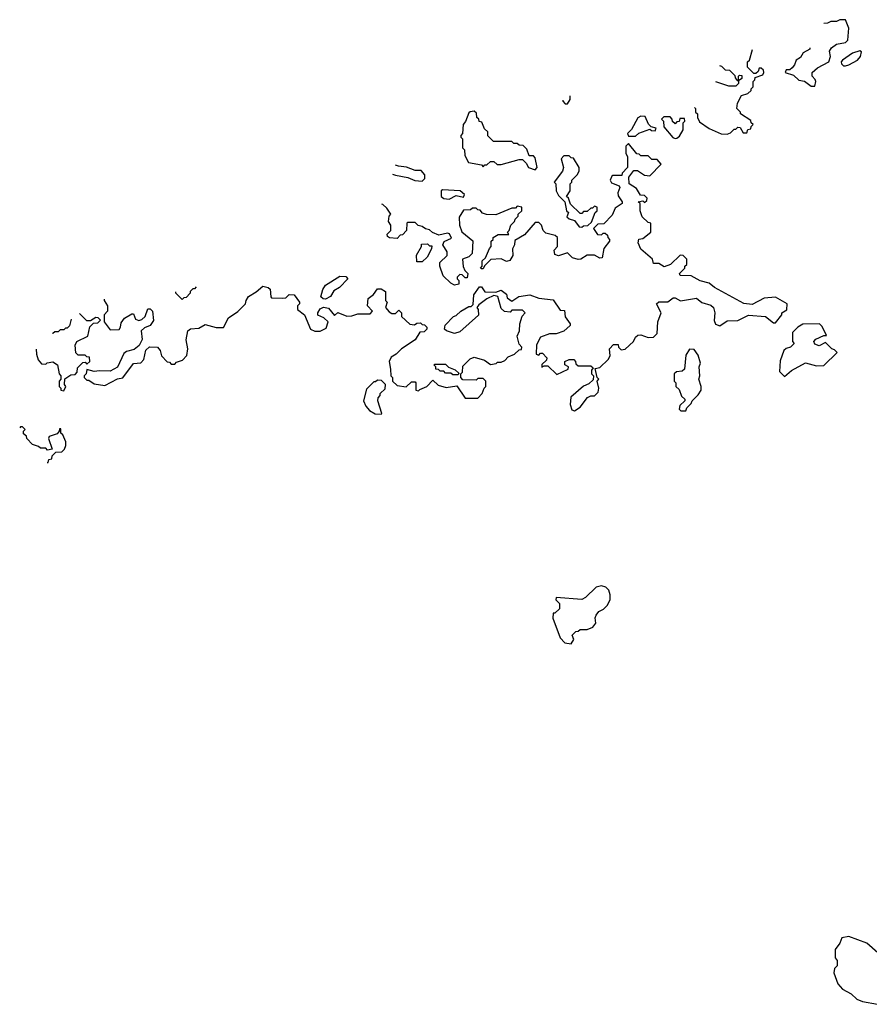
# Model space of a CAD drawing. Extents: x 2106670 to 2323771, y 35271 to 224896.
# Tile 4 of 256: x 2106670 to 2111409, y 75130 to 80620. Entities that reach past the tile are written whole.
import ezdxf

# ---------------------------------------------------------------- set-up
doc = ezdxf.new("R2010")
doc.units = 0

msp = doc.modelspace()

# ---------------------------------------------------------------- linework, layer by layer
at = {"layer": '0CON20XD'}
for points in [[(2111076.3, 80462.4), (2111077.5, 80455), (2111040, 80435), (2111025, 80410), (2111000, 80395), (2110991.7, 80368.3), (2110978.3, 80351.7), (2110965, 80340), (2110945, 80340), (2110940, 80325), (2110985, 80310), (2111015, 80282.5), (2111047, 80277), (2111085, 80250), (2111105, 80250), (2111110, 80275), (2111107, 80287), (2111090, 80305), (2111090, 80325), (2111119.3, 80350.7), (2111182.5, 80385), (2111192.5, 80415), (2111187.5, 80445), (2111197, 80463), (2111225, 80483.3), (2111275, 80493.3), (2111288.8, 80505), (2111293.6, 80573.6), (2111275, 80620), (2111245, 80620), (2111225, 80610), (2111195, 80610), (2111175, 80600), (2111154.6, 80598.7)], [(2110433.8, 80131.2), (2110440, 80125), (2110440, 80105), (2110450, 80095), (2110450, 80075), (2110460.7, 80050.7), (2110515, 80012.5), (2110583, 79983), (2110615, 79982.5), (2110635, 79990), (2110655, 80010), (2110665, 80010), (2110675, 80020), (2110688.3, 80018.3), (2110705, 79990), (2110725, 79990), (2110731.7, 80008.3), (2110748.3, 80011.7), (2110750, 80025), (2110760, 80035), (2110750, 80045), (2110748.3, 80058.3), (2110690, 80095), (2110690, 80105), (2110670, 80125), (2110673.3, 80155), (2110695, 80197.5), (2110731.7, 80208.3), (2110750, 80225), (2110750, 80235), (2110760, 80245), (2110760, 80275), (2110770, 80285), (2110771.7, 80298.3), (2110815, 80312.5), (2110820, 80325), (2110818.3, 80338.3), (2110805, 80350), (2110795, 80350), (2110788.3, 80331.7), (2110775, 80320), (2110765, 80320), (2110730, 80355), (2110730, 80385), (2110740, 80395), (2110756.6, 80453.2)], [(2111265, 80362.5), (2111275, 80363.3), (2111295, 80367.5), (2111342.5, 80395), (2111360, 80415), (2111365, 80440), (2111355, 80446.7), (2111315, 80433.3), (2111260, 80395), (2111252.5, 80385), (2111253, 80373), (2111265, 80362.5)], [(2110573.9, 80364.5), (2110585, 80360), (2110605, 80340), (2110628.3, 80338.3), (2110658.3, 80308.3), (2110660, 80295), (2110671.7, 80281.7), (2110680, 80280), (2110680, 80305), (2110685, 80310), (2110698.3, 80308.3), (2110698.3, 80291.7), (2110680, 80280), (2110680, 80265), (2110665, 80250), (2110625, 80250), (2110552.4, 80274.2)], [(2109700, 80171.2), (2109700, 80165), (2109711.7, 80151.7), (2109725, 80150), (2109740, 80175), (2109740, 80195.8)], [(2109545, 79782.5), (2109556.7, 79795), (2109545, 79850), (2109535, 79860), (2109511.7, 79861.7), (2109498.3, 79898.3), (2109478.3, 79918.3), (2109455, 79920), (2109445, 79930), (2109425, 79930), (2109415, 79940), (2109311.7, 79941.7), (2109281.7, 79971.7), (2109280, 79995), (2109261.7, 80011.7), (2109248.3, 80048.3), (2109231.7, 80051.7), (2109230, 80065), (2109220, 80075), (2109218.3, 80098.3), (2109205, 80110), (2109183, 80107), (2109175, 80100), (2109157, 80053), (2109142.5, 80035), (2109140, 79985), (2109130, 79975), (2109130, 79965), (2109140, 79955), (2109140, 79905), (2109150, 79895), (2109153, 79863), (2109173.6, 79823.6), (2109245, 79810), (2109255, 79800), (2109265, 79810), (2109275, 79810), (2109295, 79830), (2109315, 79830), (2109333, 79813), (2109355, 79812.5), (2109455, 79840), (2109475, 79840), (2109495, 79820), (2109507.5, 79795), (2109545, 79782.5)], [(2110105, 79970), (2110123, 79987), (2110185, 80010), (2110193, 80003), (2110215, 80000), (2110220, 80015), (2110191.7, 80021.7), (2110177, 80037), (2110159.3, 80079.3), (2110135, 80082.5), (2110117, 80073), (2110082.5, 80007.5), (2110060, 79985), (2110065, 79970), (2110105, 79970)], [(2110325, 79957.5), (2110335, 79960), (2110349.3, 79970.7), (2110370, 80005), (2110370, 80045), (2110380, 80055), (2110378.3, 80068.3), (2110351.7, 80068.3), (2110348.3, 80051.7), (2110335, 80050), (2110325, 80040), (2110311.7, 80051.7), (2110310, 80065), (2110298.3, 80078.3), (2110261.7, 80078.3), (2110250, 80065), (2110260, 80055), (2110261.7, 80021.7), (2110313.6, 79963.6), (2110325, 79957.5)], [(2109765, 78440), (2109795, 78460), (2109837, 78513), (2109855, 78522.5), (2109876.7, 78523.3), (2109897, 78543), (2109900, 78565), (2109890, 78605), (2109900, 78615), (2109890, 78625), (2109880, 78675), (2109905, 78680), (2109952.5, 78725), (2109962.5, 78745), (2109960, 78785), (2109981.7, 78808.3), (2110008.3, 78808.3), (2110010, 78795), (2110025, 78780), (2110047, 78783), (2110092.5, 78825), (2110105, 78850), (2110118.3, 78861.7), (2110135, 78862.5), (2110175, 78847.5), (2110205, 78850), (2110225, 78870), (2110230, 78935), (2110247.5, 78985), (2110222.5, 79035), (2110235, 79047.5), (2110285, 79047.5), (2110315, 79070), (2110325, 79070), (2110355, 79052.5), (2110445, 79067.5), (2110475, 79042.5), (2110525, 79027.5), (2110540, 79015), (2110547.5, 78985), (2110543, 78943), (2110551.7, 78921.7), (2110575, 78912.5), (2110615, 78940), (2110675, 78942.5), (2110735, 78972.5), (2110830, 78965), (2110875, 78930), (2110885, 78930), (2110920, 78975), (2110920, 78985), (2110948.3, 79001.7), (2110950, 79035), (2110885, 79072.5), (2110823, 79067), (2110755, 79032.5), (2110708.3, 79038.3), (2110545, 79127.5), (2110515, 79150), (2110465, 79163.3), (2110415, 79192.5), (2110353, 79193), (2110350, 79205), (2110380, 79235), (2110380, 79245), (2110390, 79255), (2110390, 79285), (2110370, 79305), (2110353, 79307), (2110300, 79255), (2110265, 79242.5), (2110235, 79260), (2110205, 79260), (2110200, 79285), (2110135, 79340), (2110120, 79375), (2110123, 79397), (2110145, 79400), (2110190, 79435), (2110190, 79485), (2110175, 79490), (2110141.7, 79521.7), (2110130, 79555), (2110130, 79595), (2110120, 79605), (2110145, 79610), (2110155, 79600), (2110168.3, 79611.7), (2110170, 79625), (2110155, 79640), (2110131.7, 79641.7), (2110109.3, 79679.3), (2110070, 79705), (2110068.3, 79741.7), (2110095, 79780), (2110115, 79780), (2110155, 79752.5), (2110185, 79750), (2110247.5, 79815), (2110225, 79840), (2110195, 79840), (2110175, 79860), (2110135, 79860), (2110125, 79870), (2110111.7, 79871.7), (2110065, 79930), (2110050, 79915), (2110050, 79875), (2110060, 79855), (2110060, 79795), (2110030, 79765), (2110028.3, 79751.7), (2109978.3, 79751.7), (2109971.7, 79748.3), (2109963.3, 79725), (2109971.2, 79711.2), (2110013.6, 79693.6), (2110017.5, 79685), (2110006.7, 79655), (2110007, 79637), (2110030, 79605), (2110030, 79595), (2109990.7, 79569.3), (2109975, 79530), (2109928.3, 79481.7), (2109895, 79480), (2109870, 79455), (2109891.7, 79421.7), (2109915, 79420), (2109925, 79430), (2109935, 79430), (2109948.3, 79418.3), (2109950, 79405), (2109960, 79395), (2109960, 79385), (2109927.5, 79345), (2109918.3, 79291.7), (2109905, 79290), (2109875, 79307.5), (2109835, 79307.5), (2109800, 79285), (2109785, 79283.3), (2109753, 79293), (2109725, 79320), (2109675, 79302.5), (2109655, 79310), (2109650, 79335), (2109670, 79355), (2109670, 79405), (2109657, 79417), (2109605, 79430), (2109590, 79445), (2109580, 79475), (2109565, 79490), (2109545, 79490), (2109485, 79420), (2109431.7, 79388.3), (2109430, 79365), (2109418.3, 79341.7), (2109420, 79305), (2109403, 79277), (2109385, 79272.5), (2109355, 79287.5), (2109297.5, 79282.5), (2109261.7, 79248.3), (2109255, 79230), (2109245, 79230), (2109240, 79235), (2109250, 79245), (2109250, 79275), (2109268.3, 79291.7), (2109290, 79345), (2109300, 79355), (2109300, 79385), (2109310, 79395), (2109310, 79405), (2109338.3, 79421.7), (2109398.3, 79421.7), (2109390, 79435), (2109400, 79445), (2109410, 79475), (2109430, 79495), (2109433, 79507), (2109450, 79525), (2109450, 79535), (2109470, 79555), (2109470, 79575), (2109445, 79580), (2109435, 79570), (2109415, 79570), (2109325, 79532.5), (2109273, 79533), (2109251.7, 79541.7), (2109238.3, 79558.3), (2109225, 79560), (2109215, 79570), (2109195, 79570), (2109185, 79560), (2109145, 79557.5), (2109120.3, 79519.7), (2109122.5, 79475), (2109135, 79437.5), (2109197, 79387), (2109193, 79317), (2109175, 79297.5), (2109140, 79285), (2109143, 79243), (2109151.7, 79221.7), (2109170, 79205), (2109165, 79180), (2109155, 79180), (2109138.3, 79198.3), (2109125, 79200), (2109110, 79185), (2109110, 79175), (2109120, 79165), (2109120, 79145), (2109095, 79140), (2109075, 79150), (2109031.7, 79191.7), (2109013.6, 79246.4), (2109013.9, 79266.1), (2109053.3, 79305), (2109053.3, 79325), (2109030, 79365), (2109037, 79383), (2109077.5, 79402.5), (2109066.4, 79426.4), (2109055, 79430), (2109008.3, 79418.3), (2108973, 79433), (2108955, 79447.5), (2108933, 79453), (2108915, 79467.5), (2108893, 79473), (2108875, 79490), (2108835, 79490), (2108830, 79485), (2108827.5, 79445), (2108805, 79420), (2108791.7, 79418.3), (2108775, 79400), (2108733, 79403), (2108721.7, 79411.7), (2108720, 79425), (2108740, 79445), (2108740, 79475), (2108727.5, 79495), (2108730, 79525), (2108740, 79535), (2108718.3, 79568.3), (2108695, 79590), (2108690, 79591.8)], [(2109805, 79462.5), (2109815, 79470), (2109838.3, 79471.7), (2109858.3, 79491.7), (2109880, 79545), (2109890, 79555), (2109890, 79575), (2109875, 79580), (2109865, 79570), (2109855, 79570), (2109835, 79550), (2109815, 79550), (2109805, 79540), (2109795, 79540), (2109741.7, 79591.7), (2109730, 79625), (2109720, 79635), (2109740, 79665), (2109740, 79705), (2109750, 79715), (2109750, 79725), (2109780, 79755), (2109790, 79775), (2109790, 79795), (2109758.3, 79848.3), (2109745, 79850), (2109735, 79860), (2109705, 79860), (2109690, 79845), (2109702.5, 79795), (2109697.5, 79775), (2109650, 79715), (2109660, 79705), (2109662.5, 79665), (2109675, 79640), (2109710, 79605), (2109720, 79555), (2109730, 79545), (2109721.7, 79521.7), (2109735, 79510), (2109765, 79500), (2109790, 79465), (2109805, 79462.5)], [(2108749.7, 79758), (2108765, 79752.5), (2108835, 79740), (2108873, 79723), (2108915, 79720), (2108930, 79735), (2108930, 79755), (2108908.3, 79778.3), (2108875, 79780), (2108827, 79797), (2108783, 79803), (2108766.4, 79809.5)], [(2109065, 79620), (2109105, 79640), (2109145, 79630), (2109150, 79645), (2109126.4, 79666.4), (2109028.3, 79671.7), (2109020, 79665), (2109020, 79635), (2109035, 79622.5), (2109065, 79620)], [(2108915, 79270), (2108885, 79270), (2108883, 79307), (2108910, 79355), (2108911.7, 79368.3), (2108945, 79370), (2108955, 79360), (2108968.3, 79358.3), (2108967, 79343), (2108942.5, 79295), (2108915, 79270)], [(2108375, 79062.5), (2108363, 79063), (2108350, 79075), (2108360, 79115), (2108375, 79140), (2108455, 79190), (2108488.3, 79188.3), (2108500, 79175), (2108453, 79127), (2108421.7, 79108.3), (2108403, 79077), (2108375, 79062.5)], [(2107140, 79061.9), (2107140, 79055), (2107160, 79025), (2107160, 78995), (2107140, 78975), (2107140, 78935), (2107175, 78890), (2107225, 78892.5), (2107232.5, 78905), (2107235, 78930), (2107253.9, 78956.1), (2107295, 78980), (2107305, 78980), (2107315, 78950), (2107335, 78942.5), (2107351.7, 78948.3), (2107370, 78965), (2107385, 79007.5), (2107397, 79007), (2107410, 78995), (2107416.4, 78943.6), (2107397.5, 78915), (2107365, 78902.5), (2107347.5, 78885), (2107353, 78837), (2107336.4, 78803.6), (2107308.3, 78781.7), (2107265, 78770), (2107250.5, 78759.5), (2107215, 78682.5), (2107175, 78660), (2107115, 78662.5), (2107085, 78657.5), (2107045, 78670), (2107040, 78645), (2107030, 78635), (2107030, 78625), (2107045, 78610), (2107055, 78610), (2107085, 78590), (2107145, 78580), (2107215, 78617.5), (2107245, 78623.3), (2107305, 78702.5), (2107345, 78707.5), (2107362.5, 78725), (2107373, 78777), (2107393.6, 78796.4), (2107437.5, 78795), (2107453.3, 78775), (2107460, 78745), (2107491.7, 78711.7), (2107505, 78710), (2107515, 78700), (2107535, 78700), (2107545, 78710), (2107578.3, 78721.7), (2107601.7, 78748.3), (2107607.5, 78785), (2107597.5, 78835), (2107607.5, 78885), (2107623.3, 78896.7), (2107669.3, 78900.7), (2107705, 78920), (2107765, 78903.3), (2107807, 78903), (2107835, 78957.5), (2107886.4, 78993.6), (2107930, 79035), (2107932.5, 79055), (2107945, 79076.7), (2107987.9, 79102.1), (2108025, 79133.3), (2108056.2, 79126.2), (2108066.7, 79116.7), (2108070, 79075), (2108075, 79070), (2108135, 79067.5), (2108155, 79070), (2108173, 79087), (2108200, 79085), (2108230, 79045), (2108230, 79035), (2108220, 79025), (2108220, 79005), (2108257.5, 78975), (2108292.5, 78895), (2108315, 78882.5), (2108345, 78882.5), (2108379.3, 78900.7), (2108390, 78935), (2108367, 78957), (2108333, 78973), (2108332.5, 78985), (2108345, 79007.5), (2108365, 79017.5), (2108391.7, 79011.7), (2108425, 78970), (2108445, 78987.5), (2108495, 78967.5), (2108521.7, 78968.3), (2108555, 78980), (2108625, 78980), (2108637.5, 78995), (2108610, 79025), (2108612.5, 79065), (2108643, 79087), (2108665, 79120), (2108685, 79120), (2108710, 79105), (2108710, 79055), (2108720, 79045), (2108710, 79015), (2108730.7, 78990.7), (2108745, 78982.5), (2108765, 78982.5), (2108785, 79000), (2108800, 78985), (2108800, 78965), (2108845, 78922.5), (2108871.7, 78918.3), (2108885, 78927.5), (2108905, 78930), (2108915, 78920), (2108928.3, 78918.3), (2108940, 78905), (2108940, 78895), (2108925, 78880), (2108901.7, 78878.3), (2108875.9, 78834.1), (2108800, 78785), (2108770, 78755), (2108741.7, 78738.3), (2108730, 78715), (2108738.3, 78671.7), (2108740, 78635), (2108750, 78625), (2108750, 78605), (2108775, 78580), (2108825, 78572.5), (2108855, 78600), (2108875, 78600), (2108880, 78595), (2108880, 78555), (2108895, 78550), (2108901.7, 78558.3), (2108940, 78575), (2108975, 78610), (2109003, 78583), (2109048.3, 78568.3), (2109108.3, 78578.3), (2109155, 78510), (2109225, 78510), (2109250, 78535), (2109260, 78565), (2109270, 78575), (2109270, 78605), (2109255, 78620), (2109225, 78620), (2109215, 78610), (2109141.7, 78611.7), (2109130, 78625), (2109130, 78645), (2109140, 78655), (2109141.7, 78688.3), (2109181.7, 78728.3), (2109205, 78737.5), (2109261.7, 78721.7), (2109295, 78697.5), (2109327, 78703), (2109335, 78710), (2109355, 78710), (2109375, 78720), (2109395, 78740), (2109430, 78755), (2109455, 78780), (2109468.3, 78781.7), (2109470, 78795), (2109455, 78810), (2109443.8, 78855), (2109457.5, 78885), (2109460, 78925), (2109472.5, 78967.5), (2109490, 78985), (2109475, 79000), (2109415, 79000), (2109405, 78990), (2109373, 78993), (2109355, 79010), (2109337, 79077), (2109315, 79082.5), (2109275, 79063.3), (2109230.7, 79029.3), (2109220, 79015), (2109227.5, 79005), (2109228.3, 78971.7), (2109125, 78880), (2109095, 78870), (2109050, 78885), (2109040, 78895), (2109043, 78917), (2109090, 78965), (2109105, 78970), (2109130, 78995), (2109175, 79020), (2109188.3, 79021.7), (2109198.3, 79031.7), (2109202.5, 79085), (2109235, 79130), (2109245, 79130), (2109265, 79102.5), (2109325, 79100), (2109355, 79112.5), (2109385, 79090), (2109388.3, 79068.3), (2109415, 79050), (2109453.6, 79076.4), (2109515, 79086.2), (2109565, 79066.7), (2109645, 79057.5), (2109685, 79000), (2109708.3, 78998.3), (2109713, 78963), (2109740, 78925), (2109740, 78915), (2109705, 78883.3), (2109661.7, 78868.3), (2109625, 78867.5), (2109575, 78850), (2109553, 78807), (2109550, 78755), (2109565, 78750), (2109575, 78760), (2109585, 78760), (2109610, 78735), (2109608.3, 78721.7), (2109581.7, 78698.3), (2109581.7, 78681.7), (2109595, 78690), (2109615, 78690), (2109665, 78642.5), (2109728.3, 78671.7), (2109730, 78685), (2109710, 78695), (2109710, 78715), (2109735, 78726.2), (2109760, 78725), (2109770, 78715), (2109771.7, 78701.7), (2109785, 78690), (2109855, 78690), (2109868.3, 78678.3), (2109860, 78665), (2109860, 78645), (2109870, 78635), (2109868.3, 78611.7), (2109845, 78590), (2109813.6, 78576.4), (2109743.3, 78515), (2109740, 78475), (2109750, 78445), (2109765, 78440)], [(2107654.6, 79130.2), (2107645, 79120), (2107635, 79120), (2107620, 79105), (2107620, 79095), (2107598.3, 79071.7), (2107585, 79070), (2107575, 79060), (2107540, 79095), (2107540, 79103.3)], [(2106760.7, 78783.1), (2106762.5, 78755), (2106773, 78723), (2106791.7, 78701.7), (2106815, 78700), (2106823, 78707), (2106855, 78712.5), (2106880, 78695), (2106890, 78645), (2106900, 78635), (2106900, 78615), (2106890, 78605), (2106890, 78575), (2106900, 78565), (2106900, 78555), (2106915, 78550), (2106927.5, 78575), (2106920, 78585), (2106921.7, 78618.3), (2106955, 78640), (2106978.3, 78641.7), (2106990, 78655), (2106991.7, 78678.3), (2107021.7, 78708.3), (2107035, 78710), (2107045, 78700), (2107060, 78715), (2107058.3, 78738.3), (2107045, 78740), (2107035, 78750), (2106995, 78750), (2106983, 78763), (2106980, 78805), (2106987.5, 78825), (2107050, 78855), (2107061.7, 78908.3), (2107081.7, 78928.3), (2107105, 78930), (2107120, 78945), (2107108.3, 78958.3), (2107095, 78960), (2107065, 78940), (2107045, 78940), (2107004.1, 78980.9)], [(2106956.3, 78950.4), (2106947, 78913), (2106935, 78900), (2106925, 78900), (2106915, 78890), (2106895, 78890), (2106885, 78880), (2106865, 78880), (2106855, 78870), (2106852.9, 78870)], [(2110935, 78630), (2110975, 78663.3), (2111053.6, 78706.4), (2111115, 78690), (2111155, 78692.5), (2111230, 78765), (2111215, 78780), (2111200, 78785), (2111165, 78820), (2111129.3, 78800.7), (2111105, 78810), (2111100, 78825), (2111110.7, 78839.3), (2111155, 78860), (2111170, 78860), (2111145, 78910), (2111130, 78925), (2111038.3, 78921.7), (2111010, 78905), (2110980, 78875), (2110980, 78825), (2110990, 78815), (2110970, 78795), (2110945, 78787.5), (2110932.5, 78775), (2110911.7, 78718.3), (2110908.3, 78658.3), (2110935, 78630)], [(2110358.3, 78438.3), (2110385, 78440), (2110390, 78455), (2110415, 78480), (2110420, 78495), (2110455, 78527.5), (2110470, 78555), (2110470, 78575), (2110457.5, 78615), (2110462.5, 78635), (2110460, 78685), (2110467.5, 78705), (2110455, 78750), (2110431.7, 78781.7), (2110405, 78782.5), (2110385, 78750), (2110378.3, 78671.7), (2110365, 78660), (2110333, 78657), (2110320, 78645), (2110320, 78605), (2110330, 78595), (2110330, 78575), (2110348.3, 78558.3), (2110361.7, 78521.7), (2110380, 78505), (2110380, 78495), (2110351.7, 78468.3), (2110348.3, 78448.3), (2110358.3, 78438.3)], [(2109115, 78640), (2109085, 78640), (2109075, 78650), (2109045, 78650), (2109035, 78660), (2109015, 78660), (2109005, 78670), (2108991.7, 78671.7), (2108990, 78685), (2108980, 78695), (2108985, 78700), (2109045, 78700), (2109061.7, 78681.7), (2109098.3, 78668.3), (2109118.3, 78648.3), (2109115, 78640)], [(2108685, 78420), (2108690, 78425), (2108667.5, 78495), (2108668.3, 78511.7), (2108680, 78525), (2108680, 78535), (2108708.3, 78561.7), (2108710, 78585), (2108688.3, 78608.3), (2108665, 78610), (2108655, 78600), (2108645, 78600), (2108605, 78560), (2108587.5, 78495), (2108600, 78465), (2108620.7, 78440.7), (2108653, 78423), (2108685, 78420)], [(2106823.1, 78150.6), (2106828.3, 78151.7), (2106831.7, 78168.3), (2106848.3, 78171.7), (2106851.7, 78188.3), (2106871.7, 78208.3), (2106905, 78210), (2106920, 78225), (2106927.5, 78245), (2106926.4, 78266.4), (2106910, 78305), (2106900, 78315), (2106898.3, 78338.3), (2106891.7, 78338.3), (2106890, 78325), (2106878.3, 78311.7), (2106833.9, 78296.1), (2106830, 78285), (2106850, 78225), (2106825, 78220), (2106815, 78230), (2106785, 78230), (2106775, 78240), (2106741.7, 78251.7), (2106709.4, 78284.6), (2106708.3, 78298.3), (2106691.7, 78311.7), (2106690, 78325), (2106700, 78335), (2106685, 78350), (2106675, 78350), (2106669.6, 78344.6)], [(2109745, 77140), (2109760, 77165), (2109751.7, 77188.3), (2109771.7, 77208.3), (2109785, 77210), (2109795, 77220), (2109835, 77220), (2109866.4, 77233.6), (2109882.5, 77255), (2109880, 77285), (2109885, 77300), (2109900.7, 77319.3), (2109926.4, 77333.6), (2109946.1, 77353.9), (2109962.5, 77385), (2109963, 77413), (2109955, 77440), (2109940, 77455), (2109915, 77462.5), (2109885, 77456.7), (2109825, 77397.5), (2109805, 77387.5), (2109661.7, 77398.3), (2109660, 77385), (2109680, 77365), (2109680, 77335), (2109655, 77310), (2109645, 77310), (2109643, 77283), (2109683.9, 77173.9), (2109710, 77145), (2109745, 77140)], [(2111456.4, 75416.4), (2111395, 75470), (2111295, 75507.5), (2111255, 75500), (2111245, 75470), (2111217.5, 75435), (2111218.3, 75388.3), (2111230, 75375), (2111230, 75345), (2111215, 75330), (2111210, 75305), (2111233.8, 75245), (2111258.8, 75215), (2111308.3, 75188.3), (2111338.8, 75158.8), (2111370, 75145), (2111455, 75130)]]:
    msp.add_lwpolyline(points, dxfattribs=at)

doc.saveas('drawing.dxf')
